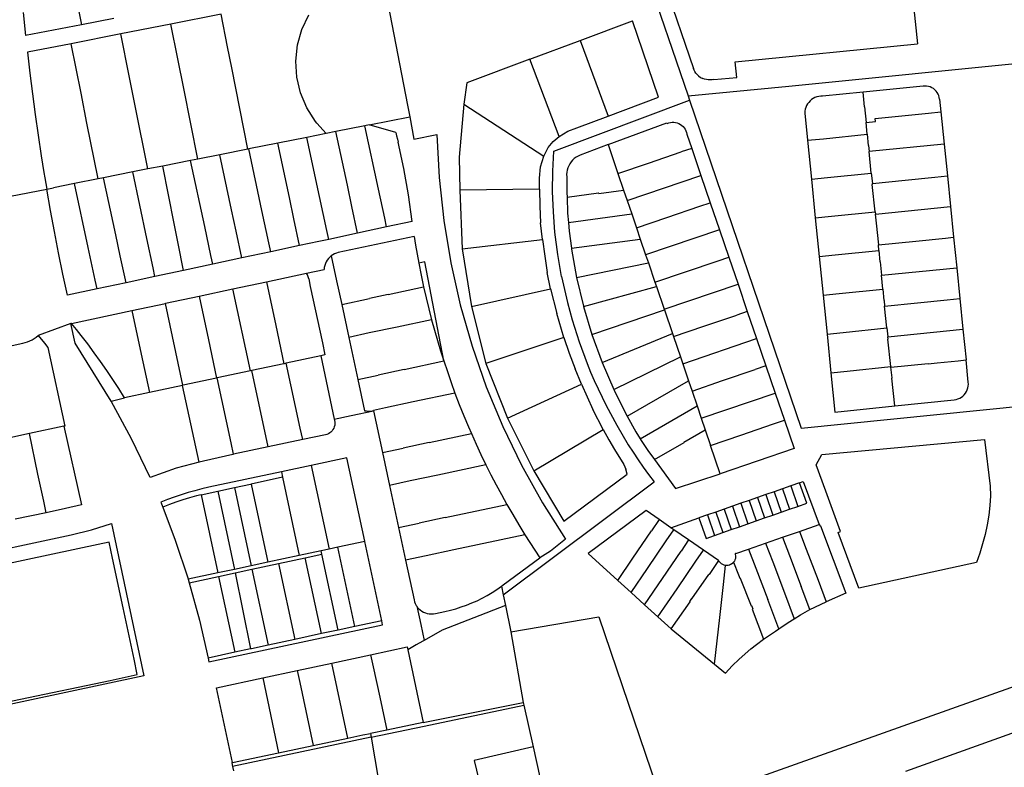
# Model space of a CAD drawing. Header units: inches. Extents: x 210911 to 224988, y 571697 to 586201.
# Tile 133 of 256: x 222745 to 223074, y 572198 to 572448. Entities that reach past the tile are written whole.
import ezdxf

# ---------------------------------------------------------------- set-up
doc = ezdxf.new("R2010")
doc.units = ezdxf.units.IN
doc.header["$MEASUREMENT"] = 0

msp = doc.modelspace()

# ---------------------------------------------------------------- linework, layer by layer
for points in [[(222975.902, 572494.035), (222953.4, 572464.818), (222967.929, 572422.131)], [(222977.958, 572473.977), (223028.648, 572492.866), (223043.003, 572454.564), (223044.577, 572439.477)], [(222757.596, 572484.056), (222765.164, 572445.88)], [(222861.666, 572483.568), (222874.14, 572419.02)], [(222960.023, 572459.607), (222969.705, 572431.213)], [(222745.731, 572449.995), (222746.473, 572442.24)], [(222776.008, 572447.993), (222765.164, 572445.88)], [(222811.843, 572449.381), (222795.063, 572446.086)], [(222820.833, 572404.331), (222815.425, 572431.431), (222814.013, 572438.507), (222811.843, 572449.381)], [(222838.846, 572444.333), (222841.146, 572449.223)], [(222931.837, 572440.593), (222949.312, 572447.137)], [(222941.183, 572415.364), (222958.012, 572421.629), (222949.312, 572447.137)], [(222765.164, 572445.88), (222746.473, 572442.24)], [(222795.063, 572446.086), (222778.35, 572442.805)], [(222804.128, 572401.014), (222799.395, 572424.547), (222797.389, 572434.522), (222795.063, 572446.086)], [(222837.392, 572439.128), (222838.846, 572444.333)], [(222778.35, 572442.805), (222761.743, 572439.544)], [(222787.396, 572397.691), (222783.164, 572418.796), (222781.16, 572428.791), (222778.35, 572442.805)], [(222915.072, 572434.346), (222931.837, 572440.593)], [(222931.837, 572440.593), (222941.183, 572415.364)], [(222761.743, 572439.544), (222747.128, 572436.675)], [(222770.755, 572394.386), (222767.041, 572412.997), (222765.05, 572422.974), (222761.743, 572439.544)], [(222836.825, 572433.754), (222837.392, 572439.128)], [(222976.555, 572427.546), (222984.167, 572428.277), (222983.653, 572433.481), (223044.577, 572439.477)], [(222747.128, 572436.675), (222747.935, 572429.751)], [(222915.072, 572434.346), (222893.989, 572426.519), (222892.93, 572419.316)], [(222924.811, 572408.582), (222915.072, 572434.346)], [(222837.159, 572428.361), (222836.825, 572433.754)], [(222967.929, 572422.131), (223001.57, 572425.392), (223085, 572433.729)], [(222970.849, 572429.322), (222970.497, 572429.752), (222970.187, 572430.213), (222969.922, 572430.702), (222969.705, 572431.213)], [(222747.935, 572429.751), (222748.803, 572422.835)], [(222838.387, 572423.098), (222837.159, 572428.361)], [(222970.849, 572429.322), (222971.436, 572428.765), (222972.102, 572428.304), (222972.824, 572427.94)], [(222976.555, 572427.546), (222975.927, 572427.457), (222975.293, 572427.43), (222974.66, 572427.466), (222974.034, 572427.563), (222973.419, 572427.722), (222972.824, 572427.94)], [(223046.447, 572425.323), (223026.43, 572423.351)], [(223051.985, 572421.013), (223051.888, 572421.608), (223051.717, 572422.187), (223051.476, 572422.74), (223051.168, 572423.258), (223050.798, 572423.735), (223050.371, 572424.162), (223049.895, 572424.532), (223049.377, 572424.841), (223048.824, 572425.082), (223048.246, 572425.253), (223047.651, 572425.351), (223047.048, 572425.375), (223046.447, 572425.323)], [(222748.803, 572422.835), (222749.731, 572415.927)], [(222840.474, 572418.113), (222838.387, 572423.098)], [(222925.647, 572361.794), (222924.366, 572369.168), (222923.444, 572376.596), (222922.912, 572383.354), (222922.661, 572390.127), (222922.694, 572396.906), (222923.015, 572403.677), (222968.419, 572420.691)], [(222967.929, 572422.131), (222968.419, 572420.691)], [(222968.419, 572420.691), (223005.703, 572311.145), (223096.351, 572320.218)], [(223012.901, 572422.009), (223012.241, 572422.001), (223011.586, 572421.917), (223010.945, 572421.758), (223010.327, 572421.527), (223009.739, 572421.227), (223009.189, 572420.862), (223008.684, 572420.436), (223008.232, 572419.955), (223007.837, 572419.426), (223007.506, 572418.855), (223007.243, 572418.25), (223007.05, 572417.618), (223006.931, 572416.969), (223006.887, 572416.31)], [(223026.43, 572423.351), (223012.901, 572422.009)], [(223026.899, 572418.426), (223026.928, 572418.429), (223026.43, 572423.351)], [(223051.985, 572421.013), (223052.402, 572416.792)], [(222843.361, 572413.545), (222840.474, 572418.113)], [(222874.14, 572419.02), (222874.89, 572415.066)], [(222892.93, 572419.316), (222891.376, 572401.623), (222891.594, 572390.623)], [(222892.93, 572419.316), (222919.662, 572402.009)], [(223026.899, 572418.426), (223027.434, 572413.234)], [(222749.731, 572415.927), (222750.72, 572409.027)], [(222861.398, 572412.387), (222874.89, 572415.066)], [(222874.89, 572415.066), (222876.297, 572407.645)], [(222927.783, 572410.277), (222930.76, 572411.471), (222941.183, 572415.364)], [(223006.887, 572416.31), (223007.824, 572407.279)], [(223027.434, 572413.234), (223030.588, 572413.545), (223030.493, 572414.533)], [(223030.493, 572414.533), (223038.299, 572415.34)], [(223038.299, 572415.34), (223048.246, 572416.353), (223052.402, 572416.792)], [(223052.402, 572416.792), (223053.501, 572405.989)], [(222843.893, 572412.951), (222843.361, 572413.545)], [(222846.967, 572409.521), (222843.893, 572412.951)], [(222859.927, 572412.095), (222850.25, 572410.173)], [(222861.398, 572412.387), (222859.927, 572412.095)], [(222867.154, 572378.316), (222866.529, 572381.236), (222864.457, 572390.921), (222859.927, 572412.095)], [(222870.251, 572409.849), (222861.398, 572412.387)], [(222941.222, 572405.818), (222960.842, 572413.152)], [(222960.842, 572413.152), (222960.931, 572412.934)], [(222960.931, 572412.934), (222961.474, 572413.131), (222962.037, 572413.26), (222962.611, 572413.321), (222963.188, 572413.312), (222963.76, 572413.233), (222964.319, 572413.085), (222964.855, 572412.871), (222965.361, 572412.593), (222965.83, 572412.257), (222966.255, 572411.866), (222966.63, 572411.426), (222966.948, 572410.944), (222967.206, 572410.428), (222967.4, 572409.884), (222967.526, 572409.32)], [(223027.757, 572409.27), (223027.434, 572413.234)], [(222750.72, 572409.027), (222751.77, 572402.136)], [(222840.468, 572408.23), (222830.847, 572406.32)], [(222846.967, 572409.521), (222840.468, 572408.23)], [(222847.815, 572374.181), (222847.182, 572377.115), (222844.732, 572388.47), (222840.468, 572408.23)], [(222850.25, 572410.173), (222846.967, 572409.521)], [(222857.468, 572376.245), (222855.563, 572385.201), (222854.061, 572392.261), (222850.25, 572410.173)], [(222870.251, 572409.849), (222870.508, 572408.769)], [(222870.508, 572408.769), (222870.765, 572407.689)], [(222870.765, 572407.689), (222871.022, 572406.609)], [(222876.297, 572407.645), (222884.008, 572409.158), (222884.732, 572394.801), (222886.274, 572380.509), (222888.629, 572366.329), (222891.789, 572352.305), (222895.745, 572338.486), (222900.483, 572324.914), (222905.989, 572311.635), (222912.243, 572298.692), (222919.225, 572286.127), (222926.914, 572273.981), (222921.981, 572269.991), (222918.402, 572267.781)], [(222921.205, 572404.818), (222922.836, 572406.846), (222924.811, 572408.582)], [(222924.811, 572408.582), (222927.783, 572410.277)], [(222967.526, 572409.32), (222969.143, 572404.574)], [(223007.824, 572407.279), (223013.214, 572407.806), (223027.757, 572409.27)], [(223028.181, 572405.493), (223028.229, 572405.499), (223027.843, 572409.28), (223027.757, 572409.27)], [(222820.833, 572404.331), (222811.41, 572402.46)], [(222821.083, 572404.381), (222820.833, 572404.331)], [(222830.847, 572406.32), (222821.083, 572404.381)], [(222828.465, 572370.043), (222827.835, 572372.976), (222825.497, 572383.85), (222821.083, 572404.381)], [(222838.111, 572372.106), (222836.208, 572381.069), (222834.71, 572388.125), (222830.847, 572406.32)], [(222872.887, 572397.843), (222871.022, 572406.609)], [(222919.662, 572402.009), (222921.205, 572404.818)], [(222941.222, 572405.818), (222931.825, 572402.32)], [(222941.222, 572405.818), (222944.486, 572396.221)], [(222969.143, 572404.574), (222965.635, 572403.388)], [(222969.143, 572404.574), (222972.227, 572395.527)], [(223007.824, 572407.279), (223009.128, 572394.323)], [(223028.181, 572405.493), (223028.386, 572403.51)], [(223053.501, 572405.989), (223028.386, 572403.51)], [(223053.501, 572405.989), (223054.576, 572395.356)], [(222751.77, 572402.136), (222752.665, 572396.554)], [(222804.128, 572401.014), (222801.668, 572400.525)], [(222811.41, 572402.46), (222804.128, 572401.014)], [(222818.768, 572367.97), (222816.854, 572376.941), (222815.35, 572383.991), (222811.41, 572402.46)], [(222918.309, 572394.569), (222918.599, 572398.359), (222919.662, 572402.009)], [(222931.825, 572402.32), (222931.14, 572401.998), (222930.492, 572401.607), (222929.889, 572401.149), (222929.337, 572400.63), (222928.843, 572400.056), (222928.412, 572399.434), (222928.05, 572398.769), (222927.758, 572398.071), (222927.542, 572397.345), (222927.404, 572396.601), (222927.345, 572395.846), (222927.365, 572395.089)], [(222944.486, 572396.221), (222954.667, 572399.679), (222965.635, 572403.388)], [(223029.07, 572396.328), (223028.386, 572403.51)], [(222787.396, 572397.691), (222782.319, 572396.683)], [(222792.397, 572398.684), (222787.396, 572397.691)], [(222801.668, 572400.525), (222792.397, 572398.684)], [(222799.28, 572363.804), (222797.505, 572372.799), (222796.19, 572379.463), (222792.397, 572398.684)], [(222809.112, 572365.906), (222808.483, 572368.831), (222806.399, 572378.523), (222801.668, 572400.525)], [(222874.448, 572389.018), (222872.887, 572397.843)], [(222752.665, 572396.554), (222752.97, 572394.732)], [(222752.97, 572394.732), (222753.601, 572390.979)], [(222770.755, 572394.386), (222762.871, 572392.82)], [(222772.598, 572394.752), (222770.755, 572394.386)], [(222782.319, 572396.683), (222772.598, 572394.752)], [(222780.081, 572359.7), (222778.165, 572368.674), (222776.661, 572375.719), (222772.598, 572394.752)], [(222789.756, 572361.768), (222789.132, 572364.696), (222787.063, 572374.41), (222782.319, 572396.683)], [(222918.218, 572390.899), (222918.309, 572394.569)], [(222927.365, 572395.089), (222927.429, 572389.708)], [(222944.486, 572396.221), (222946.377, 572390.644)], [(222947.562, 572387.15), (222972.227, 572395.527)], [(222972.227, 572395.527), (222975.33, 572386.427)], [(223009.128, 572394.323), (223014.526, 572394.862), (223029.07, 572396.328)], [(223009.128, 572394.323), (223010.443, 572381.371)], [(223029.146, 572396.335), (223029.07, 572396.328)], [(223029.146, 572396.335), (223029.501, 572392.814)], [(223040.469, 572393.937), (223050.416, 572394.937), (223054.576, 572395.356)], [(223054.576, 572395.356), (223055.613, 572385.107)], [(222753.601, 572390.979), (222755.895, 572391.435)], [(222762.871, 572392.82), (222755.895, 572391.435)], [(222770.391, 572357.628), (222769.766, 572360.555), (222767.443, 572371.426), (222762.871, 572392.82)], [(223030.392, 572383.395), (223029.477, 572392.547), (223029.527, 572392.552), (223029.501, 572392.814)], [(223029.501, 572392.814), (223040.469, 572393.937)], [(222741.451, 572388.649), (222753.601, 572390.979)], [(222754.855, 572383.862), (222753.601, 572390.979)], [(222875.701, 572380.143), (222874.448, 572389.018)], [(222918.218, 572390.899), (222891.594, 572390.623)], [(222891.594, 572390.623), (222892.4, 572371.058)], [(222918.218, 572390.899), (222918.333, 572385.303), (222918.653, 572379.711)], [(222927.429, 572389.708), (222927.476, 572388.231)], [(222927.476, 572388.231), (222938.028, 572389.679)], [(222927.476, 572388.231), (222927.641, 572382.98), (222927.932, 572379.794)], [(222938.051, 572389.511), (222938.028, 572389.679)], [(222938.051, 572389.511), (222946.377, 572390.644)], [(222946.377, 572390.644), (222947.562, 572387.15)], [(222947.562, 572387.15), (222949.09, 572382.661)], [(222960.851, 572381.512), (222971.81, 572385.232), (222975.33, 572386.427)], [(222975.33, 572386.427), (222978.43, 572377.332)], [(223030.545, 572382.576), (223055.613, 572385.107)], [(223055.613, 572385.107), (223056.654, 572374.896)], [(222756.173, 572376.757), (222754.855, 572383.862)], [(222927.932, 572379.794), (222949.09, 572382.661)], [(222949.09, 572382.661), (222950.656, 572378.062)], [(222950.656, 572378.062), (222960.851, 572381.512)], [(223010.443, 572381.371), (223015.834, 572381.918), (223030.392, 572383.395)], [(223010.443, 572381.371), (223011.752, 572368.435)], [(223030.462, 572383.402), (223030.392, 572383.395)], [(223030.462, 572383.402), (223030.545, 572382.576)], [(223030.796, 572379.629), (223030.846, 572379.634), (223030.545, 572382.576)], [(222867.154, 572378.316), (222857.468, 572376.245)], [(222875.701, 572380.143), (222867.154, 572378.316)], [(222919.242, 572374.145), (222918.653, 572379.711)], [(222927.932, 572379.794), (222928.194, 572376.934), (222928.917, 572371.18)], [(222950.656, 572378.062), (222951.958, 572374.229)], [(223030.796, 572379.629), (223031.531, 572372.373)], [(222757.557, 572369.664), (222756.173, 572376.757)], [(222857.468, 572376.245), (222847.815, 572374.181)], [(222876.41, 572375.179), (222851.024, 572369.752)], [(222876.41, 572375.179), (222876.882, 572372.188), (222877.39, 572369.203), (222877.933, 572366.224)], [(222978.43, 572377.332), (222953.744, 572368.974)], [(222978.43, 572377.332), (222981.526, 572368.249)], [(223044.016, 572373.621), (223053.962, 572374.624), (223056.654, 572374.896)], [(223056.654, 572374.896), (223057.697, 572364.676)], [(222838.111, 572372.106), (222828.465, 572370.043)], [(222844.49, 572373.47), (222838.111, 572372.106)], [(222847.815, 572374.181), (222844.49, 572373.47)], [(222892.4, 572371.058), (222919.242, 572374.145)], [(222919.242, 572374.145), (222920.004, 572368.611), (222920.872, 572363.068)], [(222928.917, 572371.18), (222951.958, 572374.229)], [(222951.958, 572374.229), (222953.744, 572368.974)], [(223031.531, 572372.373), (223044.016, 572373.621)], [(223031.723, 572370.45), (223031.531, 572372.373)], [(222759.005, 572362.583), (222757.557, 572369.664)], [(222818.768, 572367.97), (222809.112, 572365.906)], [(222828.465, 572370.043), (222818.768, 572367.97)], [(222848.693, 572368.695), (222848.182, 572368.268), (222847.722, 572367.788), (222847.318, 572367.259), (222846.974, 572366.689), (222846.696, 572366.084), (222846.487, 572365.452), (222846.348, 572364.801), (222846.283, 572364.139)], [(222851.024, 572369.752), (222850.402, 572369.583), (222849.801, 572369.349), (222849.23, 572369.052), (222848.693, 572368.695)], [(222848.693, 572368.695), (222850.476, 572360.353)], [(222892.4, 572371.058), (222895.527, 572351.701)], [(222928.917, 572371.18), (222928.949, 572370.925), (222930.598, 572361.389)], [(222953.744, 572368.974), (222954.663, 572366.278)], [(222967.03, 572363.339), (222977.999, 572367.055), (222981.526, 572368.249)], [(222981.526, 572368.249), (222984.622, 572359.166)], [(223011.752, 572368.435), (223017.128, 572368.984), (223031.723, 572370.45)], [(223011.752, 572368.435), (223013.062, 572355.511)], [(223032.117, 572366.667), (223032.168, 572366.676), (223031.784, 572370.455), (223031.723, 572370.45)], [(222809.112, 572365.906), (222799.28, 572363.804)], [(222886.274, 572333.563), (222879.997, 572366.666), (222877.933, 572366.224)], [(222877.933, 572366.224), (222878.713, 572362.239), (222879.554, 572358.267)], [(222930.598, 572361.389), (222954.663, 572366.278)], [(222954.663, 572366.278), (222956.84, 572359.888)], [(223032.117, 572366.667), (223032.555, 572362.165)], [(223032.555, 572362.165), (223057.697, 572364.676)], [(223057.697, 572364.676), (223058.735, 572354.436)], [(222760.517, 572355.517), (222759.005, 572362.583)], [(222789.756, 572361.768), (222780.081, 572359.7)], [(222799.28, 572363.804), (222789.756, 572361.768)], [(222827.027, 572360.022), (222840.382, 572362.877)], [(222840.382, 572362.877), (222846.283, 572364.139)], [(222841.136, 572360.993), (222840.953, 572361.647), (222840.7, 572362.277), (222840.382, 572362.877)], [(222921.98, 572357.597), (222920.872, 572363.068)], [(222925.647, 572361.794), (222926.256, 572358.863), (222926.917, 572355.942), (222927.63, 572353.034), (222928.393, 572350.139), (222929.207, 572347.258)], [(222930.598, 572361.389), (222932.93, 572351.861), (222932.952, 572351.786)], [(222956.84, 572359.888), (222967.03, 572363.339)], [(223033.02, 572357.526), (223032.555, 572362.165)], [(222780.081, 572359.7), (222770.391, 572357.628)], [(222815.745, 572357.609), (222815.781, 572357.617), (222827.027, 572360.022)], [(222827.027, 572360.022), (222830.149, 572345.398)], [(222841.136, 572360.993), (222841.675, 572358.472)], [(222841.675, 572358.472), (222845.716, 572339.577)], [(222850.476, 572360.353), (222852.18, 572352.384)], [(222867.698, 572355.712), (222879.554, 572358.267)], [(222879.554, 572358.267), (222880.388, 572354.605), (222881.275, 572350.955), (222882.214, 572347.319)], [(222932.952, 572351.786), (222957.36, 572358.37)], [(222956.84, 572359.888), (222957.36, 572358.37)], [(222957.36, 572358.37), (222959.945, 572350.825)], [(222959.945, 572350.825), (222984.622, 572359.166)], [(222984.622, 572359.166), (222987.723, 572350.087)], [(222770.391, 572357.628), (222760.517, 572355.517)], [(222793.241, 572352.798), (222793.29, 572352.808), (222804.509, 572355.207)], [(222804.509, 572355.207), (222804.536, 572355.213), (222815.745, 572357.609)], [(222804.509, 572355.207), (222807.649, 572340.592)], [(222821.66, 572330.241), (222815.745, 572357.609)], [(222867.698, 572355.712), (222861.457, 572354.369)], [(222895.527, 572351.701), (222921.98, 572357.597)], [(222921.98, 572357.597), (222924.105, 572349.352)], [(223013.062, 572355.511), (223018.436, 572356.048), (223033.02, 572357.526)], [(223013.062, 572355.511), (223014.368, 572342.553)], [(223033.413, 572353.724), (223033.464, 572353.731), (223033.083, 572357.53), (223033.02, 572357.526)], [(222782.044, 572350.404), (222793.241, 572352.798)], [(222799.112, 572325.42), (222793.241, 572352.798)], [(222852.18, 572352.384), (222861.457, 572354.369)], [(222852.18, 572352.384), (222854.522, 572341.432)], [(222895.527, 572351.701), (222900.278, 572332.667)], [(222932.952, 572351.786), (222935.731, 572342.348)], [(223033.413, 572353.724), (223033.589, 572351.897)], [(223033.589, 572351.897), (223044.599, 572353.01)], [(223034.335, 572344.591), (223033.589, 572351.897)], [(223044.599, 572353.01), (223054.539, 572354.013), (223058.735, 572354.436)], [(223058.735, 572354.436), (223059.771, 572344.224)], [(222761.899, 572346.097), (222782.044, 572350.404)], [(222782.044, 572350.404), (222785.166, 572335.787)], [(222926.345, 572341.402), (222924.105, 572349.352)], [(222935.731, 572342.348), (222959.995, 572350.678)], [(222959.945, 572350.825), (222959.995, 572350.678)], [(222959.995, 572350.678), (222962.697, 572342.748)], [(222963.06, 572341.682), (222973.209, 572345.134), (222984.169, 572348.874)], [(222987.723, 572350.087), (222984.169, 572348.874)], [(222987.723, 572350.087), (222990.824, 572341.009)], [(222761.673, 572346.016), (222750.676, 572342.053)], [(222761.899, 572346.097), (222761.673, 572346.016)], [(222775.145, 572320.146), (222763.062, 572339.514), (222761.673, 572346.016)], [(222765.1, 572342.101), (222763.511, 572344.107), (222761.899, 572346.097)], [(222830.149, 572345.398), (222832.846, 572332.617)], [(222882.214, 572347.319), (222870.649, 572344.875)], [(222882.214, 572347.319), (222883.158, 572343.859), (222884.149, 572340.413), (222885.188, 572336.981), (222886.274, 572333.563)], [(222929.207, 572347.258), (222931.534, 572339.923), (222934.198, 572332.703)], [(222745.617, 572339.472), (222746.411, 572339.676), (222747.189, 572339.938), (222747.945, 572340.256), (222748.675, 572340.628), (222749.377, 572341.054), (222750.045, 572341.529), (222750.676, 572342.053)], [(222750.676, 572342.053), (222752.818, 572339.475)], [(222779.56, 572321.24), (222777.642, 572324.32), (222775.675, 572327.368), (222773.657, 572330.383), (222771.59, 572333.365), (222769.475, 572336.312), (222767.311, 572339.225), (222765.1, 572342.101)], [(222861.377, 572342.891), (222854.522, 572341.432)], [(222870.649, 572344.875), (222861.377, 572342.891)], [(222935.731, 572342.348), (222939.224, 572333.079)], [(222939.224, 572333.079), (222962.697, 572342.748)], [(222962.697, 572342.748), (222963.06, 572341.682)], [(222963.06, 572341.682), (222965.37, 572334.899)], [(223014.368, 572342.553), (223019.753, 572343.097), (223034.335, 572344.591)], [(223014.368, 572342.553), (223015.673, 572329.6)], [(223034.388, 572344.595), (223034.335, 572344.591)], [(223034.388, 572344.595), (223034.69, 572341.612)], [(223034.69, 572341.612), (223059.771, 572344.224)], [(223059.771, 572344.224), (223060.821, 572333.888)], [(222734.962, 572337.194), (222745.617, 572339.472)], [(222752.818, 572339.475), (222753.975, 572338.095)], [(222807.649, 572340.592), (222810.379, 572327.829)], [(222845.716, 572339.577), (222846.574, 572335.568)], [(222854.522, 572341.432), (222857.534, 572327.35), (222857.536, 572327.339)], [(222926.345, 572341.402), (222900.278, 572332.667)], [(222926.345, 572341.402), (222928.163, 572336.139), (222930.174, 572330.91)], [(222966.161, 572332.576), (222990.824, 572341.009)], [(222990.824, 572341.009), (222993.926, 572331.922)], [(223035.65, 572331.649), (223034.724, 572340.798), (223034.774, 572340.803), (223034.69, 572341.612)], [(222753.975, 572338.095), (222759.6, 572311.783), (222759.336, 572311.727)], [(222785.166, 572335.787), (222787.912, 572323.026)], [(222845.165, 572335.267), (222833.57, 572332.788)], [(222846.574, 572335.568), (222845.165, 572335.267)], [(222845.165, 572335.267), (222849.688, 572314.152)], [(222832.846, 572332.617), (222822.168, 572330.349)], [(222833.57, 572332.788), (222832.883, 572332.641), (222832.846, 572332.617)], [(222839.128, 572307.251), (222838.281, 572311.114), (222833.57, 572332.788)], [(222873.076, 572330.676), (222886.274, 572333.563)], [(222886.274, 572333.563), (222887.472, 572329.97), (222888.718, 572326.393), (222890.013, 572322.834)], [(222900.278, 572332.667), (222907.628, 572314.451)], [(222934.198, 572332.703), (222935.357, 572329.851), (222936.572, 572327.022), (222937.84, 572324.218), (222939.163, 572321.438), (222940.539, 572318.684)], [(222939.224, 572333.079), (222939.232, 572333.057), (222943.144, 572323.988)], [(222943.144, 572323.988), (222965.37, 572334.899)], [(222965.37, 572334.899), (222966.161, 572332.576)], [(222966.161, 572332.576), (222968.11, 572326.857)], [(222993.926, 572331.922), (222990.334, 572330.699)], [(222993.926, 572331.922), (222997.026, 572322.838)], [(223035.736, 572331.452), (223048.172, 572332.684), (223048.186, 572332.596)], [(223048.186, 572332.596), (223051.168, 572332.893)], [(223051.168, 572332.893), (223058.137, 572333.613), (223060.821, 572333.888)], [(223061.578, 572326.439), (223060.821, 572333.888)], [(222821.66, 572330.241), (222810.52, 572327.859)], [(222822.168, 572330.349), (222821.66, 572330.241)], [(222827.596, 572304.808), (222822.168, 572330.349)], [(222857.536, 572327.339), (222864.399, 572328.81)], [(222873.076, 572330.676), (222864.399, 572328.81)], [(222932.356, 572325.753), (222930.174, 572330.91)], [(222969.261, 572323.481), (222979.377, 572326.969), (222990.334, 572330.699)], [(223015.673, 572329.6), (223021.059, 572330.161), (223035.65, 572331.649)], [(223015.673, 572329.6), (223016.98, 572316.457)], [(223035.715, 572331.655), (223035.65, 572331.649)], [(223035.715, 572331.655), (223035.736, 572331.452)], [(223036.1, 572327.859), (223035.736, 572331.452)], [(222799.016, 572325.399), (222787.912, 572323.026)], [(222799.112, 572325.42), (222799.016, 572325.399)], [(222804.496, 572299.733), (222799.016, 572325.399)], [(222810.379, 572327.829), (222799.145, 572325.427), (222799.112, 572325.42)], [(222810.52, 572327.859), (222810.379, 572327.829)], [(222816.016, 572302.356), (222815.17, 572306.186), (222810.52, 572327.859)], [(222857.536, 572327.339), (222859.762, 572316.932), (222860.398, 572316.831), (222861.041, 572316.796), (222861.684, 572316.826)], [(222907.628, 572314.451), (222932.356, 572325.753)], [(222932.356, 572325.753), (222936.139, 572317.295)], [(222947.548, 572315.151), (222968.11, 572326.857)], [(222968.11, 572326.857), (222969.261, 572323.481)], [(223036.05, 572327.85), (223036.1, 572327.859)], [(223036.987, 572318.522), (223036.05, 572327.85)], [(223056.848, 572320.594), (223057.483, 572320.696), (223058.101, 572320.874), (223058.693, 572321.127), (223059.25, 572321.449), (223059.763, 572321.836), (223060.225, 572322.284), (223060.63, 572322.784), (223060.971, 572323.329), (223061.243, 572323.912), (223061.442, 572324.524), (223061.565, 572325.155), (223061.611, 572325.797), (223061.578, 572326.439)], [(222787.912, 572323.026), (222787.9, 572323.023), (222779.56, 572321.24)], [(222890.013, 572322.834), (222876.012, 572319.854)], [(222890.013, 572322.834), (222891.474, 572319.03), (222892.991, 572315.247), (222894.564, 572311.488)], [(222943.144, 572323.988), (222943.207, 572323.842), (222947.499, 572315.239), (222947.548, 572315.151)], [(222969.261, 572323.481), (222970.953, 572318.512)], [(222972.351, 572314.406), (222997.026, 572322.838)], [(222997.026, 572322.838), (223000.131, 572313.732)], [(222775.145, 572320.146), (222779.56, 572321.24)], [(222804.496, 572299.733), (222796.899, 572297.732), (222788.126, 572294.608), (222781.935, 572307.566), (222775.145, 572320.146)], [(222876.012, 572319.854), (222866.749, 572317.864)], [(222940.539, 572318.684), (222944.103, 572312.052), (222947.93, 572305.568)], [(223036.987, 572318.522), (223056.848, 572320.594)], [(222849.688, 572314.152), (222855.333, 572315.353), (222862.831, 572316.926)], [(222861.684, 572316.826), (222862.321, 572316.922), (222862.81, 572317.025)], [(222866.749, 572317.864), (222862.81, 572317.025)], [(222862.81, 572317.025), (222862.831, 572316.926)], [(222862.831, 572316.926), (222865.821, 572302.944)], [(222939.57, 572310.602), (222936.139, 572317.295)], [(222951.871, 572307.568), (222970.953, 572318.512)], [(222970.953, 572318.512), (222972.351, 572314.406)], [(223016.98, 572316.457), (223036.987, 572318.522)], [(222849.801, 572313.624), (222849.877, 572313.105), (222849.885, 572312.581), (222849.824, 572312.061), (222849.696, 572311.552), (222849.503, 572311.065), (222849.249, 572310.607), (222848.936, 572310.186), (222848.572, 572309.81), (222848.161, 572309.484), (222847.712, 572309.214), (222847.231, 572309.005), (222846.727, 572308.861)], [(222849.688, 572314.152), (222849.801, 572313.624)], [(222907.628, 572314.451), (222916.337, 572296.818)], [(222947.548, 572315.151), (222950.491, 572309.862), (222951.871, 572307.568)], [(222972.351, 572314.406), (222973.666, 572310.542)], [(222985.563, 572308.788), (222996.521, 572312.507), (223000.131, 572313.732)], [(223000.131, 572313.732), (223003.351, 572304.289)], [(222747.782, 572309.256), (222741.235, 572307.856)], [(222759.336, 572311.727), (222747.782, 572309.256)], [(222753.419, 572282.843), (222752.576, 572286.682), (222750.642, 572295.723), (222747.782, 572309.256)], [(222759.336, 572311.727), (222765.235, 572285.522), (222759.879, 572284.221), (222753.419, 572282.843)], [(222846.727, 572308.861), (222839.128, 572307.251)], [(222881.387, 572306.277), (222895.519, 572309.28)], [(222894.564, 572311.488), (222895.519, 572309.28)], [(222895.519, 572309.28), (222897.08, 572305.789), (222898.693, 572302.321), (222900.356, 572298.878)], [(222916.337, 572296.818), (222939.57, 572310.602)], [(222939.57, 572310.602), (222941.413, 572307.218), (222943.285, 572303.921), (222946.406, 572298.921), (222947.164, 572297.404)], [(222966.534, 572306.408), (222973.666, 572310.542)], [(222973.666, 572310.542), (222975.442, 572305.326)], [(222975.442, 572305.326), (222985.563, 572308.788)], [(222839.128, 572307.251), (222827.596, 572304.808)], [(222881.387, 572306.277), (222872.7, 572304.424)], [(222947.93, 572305.568), (222949.541, 572303.022), (222951.208, 572300.513), (222952.93, 572298.041), (222954.706, 572295.608), (222956.536, 572293.215)], [(222951.871, 572307.568), (222952.253, 572306.932), (222954.422, 572303.641), (222956.65, 572300.617)], [(222956.65, 572300.617), (222966.619, 572306.261)], [(222966.534, 572306.408), (222966.619, 572306.261)], [(223064.356, 572266.181), (223024.984, 572257.592), (223018.086, 572276.252), (223018.912, 572276.558), (223013.953, 572290.071), (223010.726, 572298.882), (223012.581, 572302.315), (223066.953, 572307.331), (223068.921, 572291.758), (223068.948, 572288.5), (223068.817, 572285.235), (223068.45, 572282.003), (223067.874, 572278.783), (223067.162, 572275.601), (223066.328, 572272.452), (223065.41, 572269.326), (223064.356, 572266.181)], [(222816.016, 572302.356), (222815.801, 572302.31), (222805.931, 572300.111), (222804.496, 572299.733)], [(222827.596, 572304.808), (222816.016, 572302.356)], [(222865.821, 572302.944), (222872.7, 572304.424)], [(222865.821, 572302.944), (222868.164, 572291.991)], [(222978.671, 572295.862), (222975.442, 572305.326)], [(223003.351, 572304.289), (222978.671, 572295.862)], [(222859.927, 572273.223), (222859.914, 572273.284), (222853.868, 572301.16), (222841.972, 572298.627)], [(222900.356, 572298.878), (222884.304, 572295.414)], [(222900.356, 572298.878), (222902.034, 572295.529), (222903.759, 572292.205), (222905.532, 572288.906), (222907.351, 572285.632)], [(222956.65, 572300.617), (222963.769, 572290.955)], [(222831.993, 572296.502), (222807.808, 572291.351)], [(222841.972, 572298.627), (222831.993, 572296.502)], [(222831.993, 572296.502), (222832.378, 572294.703)], [(222841.972, 572298.627), (222847.949, 572270.677)], [(222916.337, 572296.818), (222926.44, 572280.04), (222947.543, 572295.76), (222947.164, 572297.404)], [(222963.769, 572290.955), (222978.671, 572295.862)], [(222816.324, 572291.253), (222821.679, 572292.385), (222821.877, 572292.427)], [(222832.378, 572294.703), (222821.877, 572292.427)], [(222821.877, 572292.427), (222827.48, 572266.304)], [(222832.378, 572294.703), (222837.974, 572268.557)], [(222875.037, 572293.472), (222868.164, 572291.991)], [(222884.304, 572295.414), (222875.037, 572293.472)], [(222906.146, 572255.377), (222956.536, 572293.215)], [(223005.211, 572292.822), (223002.284, 572291.804)], [(223004.642, 572284.958), (223007.582, 572285.98), (223005.211, 572292.822)], [(223005.211, 572292.822), (223006.424, 572293.229), (223011.725, 572278.913)], [(222807.808, 572291.351), (222805.459, 572290.807), (222803.123, 572290.207), (222800.803, 572289.549), (222798.499, 572288.835), (222796.214, 572288.065), (222793.948, 572287.24), (222791.703, 572286.36)], [(222805.176, 572288.815), (222810.788, 572290.059)], [(222810.788, 572290.059), (222816.324, 572291.253)], [(222810.788, 572290.059), (222816.358, 572263.928)], [(222816.324, 572291.253), (222821.903, 572265.11)], [(222868.164, 572291.991), (222871.175, 572277.91)], [(222996.713, 572289.866), (222993.918, 572288.894)], [(222999.498, 572290.835), (222996.713, 572289.866)], [(222996.713, 572289.866), (222999.071, 572283.022)], [(223002.284, 572291.804), (222999.498, 572290.835)], [(222999.498, 572290.835), (223001.857, 572283.99)], [(223002.284, 572291.804), (223004.642, 572284.958)], [(222791.703, 572286.36), (222792.343, 572284.677)], [(222805.176, 572288.815), (222803.616, 572288.475), (222801.295, 572287.817), (222799.074, 572287.129), (222796.787, 572286.358), (222794.58, 572285.554), (222792.343, 572284.677)], [(222805.176, 572288.815), (222810.767, 572262.739)], [(222985.562, 572285.987), (222982.776, 572285.018)], [(222988.347, 572286.956), (222985.562, 572285.987)], [(222985.562, 572285.987), (222987.919, 572279.145)], [(222991.132, 572287.925), (222988.347, 572286.956)], [(222988.347, 572286.956), (222990.705, 572280.113)], [(222993.918, 572288.894), (222991.132, 572287.925)], [(222991.132, 572287.925), (222993.49, 572281.081)], [(222993.918, 572288.894), (222996.276, 572282.05)], [(222753.419, 572282.843), (222743.059, 572280.663)], [(222792.343, 572284.677), (222796.546, 572273.62), (222800.843, 572260.708), (222800.866, 572260.625)], [(222886.731, 572281.246), (222907.351, 572285.632)], [(222907.351, 572285.632), (222909.317, 572282.21), (222911.335, 572278.819), (222913.404, 572275.459)], [(222958.209, 572280.535), (222953.874, 572283.533), (222934.517, 572269.183), (222944.396, 572260.242)], [(222977.186, 572283.074), (222974.41, 572282.109)], [(222979.981, 572284.046), (222977.186, 572283.074)], [(222977.186, 572283.074), (222979.544, 572276.234)], [(222982.776, 572285.018), (222979.981, 572284.046)], [(222979.981, 572284.046), (222982.339, 572277.205)], [(222982.776, 572285.018), (222985.134, 572278.177)], [(222996.276, 572282.05), (222999.071, 572283.022)], [(222999.071, 572283.022), (223001.857, 572283.99)], [(223001.857, 572283.99), (223004.642, 572284.958)], [(222723.231, 572267.169), (222761.735, 572275.48), (222768.513, 572277.133), (222775.189, 572279.226), (222786.035, 572228.372), (222733.801, 572217.264), (222733.611, 572218.158)], [(222871.175, 572277.91), (222878.058, 572279.386)], [(222886.731, 572281.246), (222878.058, 572279.386)], [(222958.209, 572280.535), (222955.695, 572276.823)], [(222962.122, 572277.842), (222958.209, 572280.535)], [(222962.122, 572277.842), (222971.552, 572281.115)], [(222974.41, 572282.109), (222971.552, 572281.115)], [(222971.552, 572281.115), (222973.925, 572274.281), (222976.767, 572275.269)], [(222974.41, 572282.109), (222976.767, 572275.269)], [(222985.134, 572278.177), (222987.919, 572279.145)], [(222987.919, 572279.145), (222990.705, 572280.113)], [(222990.705, 572280.113), (222993.49, 572281.081)], [(222993.49, 572281.081), (222996.276, 572282.05)], [(222871.175, 572277.91), (222873.518, 572266.957)], [(222944.396, 572260.242), (222949.436, 572267.617), (222955.695, 572276.823)], [(222954.388, 572264.231), (222960.655, 572273.431), (222963.158, 572277.134)], [(222963.158, 572277.134), (222962.122, 572277.842)], [(222968.108, 572273.73), (222963.158, 572277.134)], [(222976.767, 572275.269), (222979.544, 572276.234)], [(222979.544, 572276.234), (222982.339, 572277.205)], [(222982.339, 572277.205), (222985.134, 572278.177)], [(222999.473, 572274.645), (223005.142, 572276.624)], [(223005.142, 572276.624), (223011.725, 572278.913)], [(223005.142, 572276.624), (223007.41, 572270.714)], [(223011.725, 572278.913), (223011.892, 572278.963), (223012.111, 572278.389), (223012.194, 572278.414), (223020.652, 572255.993), (223014.076, 572253.043)], [(222733.611, 572218.158), (222744.851, 572220.516), (222774.75, 572226.838), (222783.854, 572228.756), (222782.77, 572233.907), (222779.134, 572251.018), (222775.598, 572267.668), (222774.464, 572273.046), (222770.83, 572272.28), (222747.276, 572267.213), (222724.264, 572262.29)], [(222859.927, 572273.223), (222850.887, 572271.301)], [(222865.539, 572246.746), (222859.927, 572273.223)], [(222913.404, 572275.459), (222889.664, 572270.445)], [(222913.404, 572275.459), (222915.04, 572272.88), (222916.706, 572270.321), (222918.402, 572267.781)], [(222968.108, 572273.73), (222965.614, 572270.039)], [(222973.042, 572270.335), (222968.108, 572273.73)], [(222988.144, 572270.712), (222993.812, 572272.677)], [(222993.812, 572272.677), (222999.473, 572274.645)], [(222993.812, 572272.677), (222996.197, 572266.424)], [(222999.473, 572274.645), (223001.799, 572268.567), (223005.75, 572258.17)], [(222845.303, 572270.115), (222837.974, 572268.557)], [(222847.949, 572270.677), (222845.303, 572270.115)], [(222845.539, 572268.971), (222845.303, 572270.115)], [(222850.887, 572271.301), (222847.949, 572270.677)], [(222856.56, 572244.83), (222850.887, 572271.301)], [(222889.664, 572270.445), (222880.403, 572268.461)], [(222953.391, 572252.09), (222959.34, 572260.848), (222965.614, 572270.039)], [(222964.293, 572257.465), (222970.568, 572266.658), (222973.042, 572270.335)], [(222978.121, 572266.84), (222973.042, 572270.335)], [(222983.898, 572269.236), (222983.791, 572269.188), (222983.712, 572269.101), (222983.674, 572268.99), (222983.684, 572268.873)], [(222983.898, 572269.236), (222988.144, 572270.712)], [(222988.144, 572270.712), (222990.584, 572264.281), (222994.534, 572253.887)], [(223007.41, 572270.714), (223011.354, 572260.309), (223014.076, 572253.043)], [(222827.48, 572266.304), (222821.903, 572265.11)], [(222837.974, 572268.557), (222827.48, 572266.304)], [(222831.081, 572265.883), (222839.935, 572267.788)], [(222839.935, 572267.788), (222845.539, 572268.971)], [(222845.411, 572242.441), (222839.935, 572267.788)], [(222850.981, 572243.619), (222845.539, 572268.971)], [(222880.403, 572268.461), (222873.518, 572266.957)], [(222873.518, 572266.957), (222876.337, 572253.775)], [(222906.158, 572258.706), (222918.402, 572267.781)], [(222978.121, 572266.84), (222975.668, 572263.17), (222974.992, 572262.179), (222974.883, 572262.253)], [(222980.444, 572265.228), (222979.964, 572265.327), (222979.507, 572265.501), (222979.083, 572265.747), (222978.705, 572266.058), (222978.381, 572266.425), (222978.121, 572266.84)], [(222983.13, 572266.268), (222982.829, 572265.963), (222982.488, 572265.704), (222982.115, 572265.495), (222981.715, 572265.34), (222981.298, 572265.243), (222980.872, 572265.205), (222980.444, 572265.228)], [(222983.684, 572268.873), (222983.765, 572268.42), (222983.775, 572267.961), (222983.715, 572267.505), (222983.585, 572267.064), (222983.388, 572266.648), (222983.13, 572266.268)], [(222983.13, 572266.268), (222984.793, 572262.07), (222985.22, 572260.95), (222985.364, 572261.004)], [(222996.197, 572266.424), (223000.129, 572256.022), (223003.354, 572247.404)], [(222810.767, 572262.739), (222800.866, 572260.625)], [(222816.358, 572263.928), (222810.767, 572262.739)], [(222811.034, 572261.574), (222816.612, 572262.783)], [(222821.903, 572265.11), (222816.358, 572263.928)], [(222816.612, 572262.783), (222822.165, 572263.964)], [(222816.612, 572262.783), (222821.647, 572237.334)], [(222822.165, 572263.964), (222831.081, 572265.883)], [(222822.165, 572263.964), (222827.607, 572238.594)], [(222831.081, 572265.883), (222836.522, 572240.537)], [(222948.904, 572256.159), (222954.388, 572264.231)], [(222976.702, 572232.297), (222978.508, 572247.881), (222979.813, 572258.894), (222980.444, 572265.228)], [(222800.866, 572260.625), (222801.188, 572259.456)], [(222801.188, 572259.456), (222811.034, 572261.574)], [(222801.188, 572259.456), (222804.637, 572246.957), (222807.493, 572234.282)], [(222811.034, 572261.574), (222816.458, 572236.215)], [(222944.396, 572260.242), (222948.904, 572256.159)], [(222969.1, 572254.191), (222969.227, 572254.105), (222974.883, 572262.253)], [(222985.364, 572261.004), (222988.968, 572251.762), (222989.118, 572251.821)], [(222886.658, 572249.846), (222888.502, 572250.277), (222890.328, 572250.777), (222892.134, 572251.347), (222893.918, 572251.984), (222895.676, 572252.688), (222897.406, 572253.458), (222899.105, 572254.294), (222900.772, 572255.193), (222902.403, 572256.154), (222903.997, 572257.177), (222905.551, 572258.259)], [(222905.551, 572258.259), (222906.158, 572258.706)], [(222905.551, 572258.259), (222906.146, 572255.377)], [(222948.904, 572256.159), (222953.391, 572252.09)], [(222957.796, 572248.093), (222964.293, 572257.465)], [(223008.655, 572250.508), (223005.75, 572258.17)], [(222876.337, 572253.775), (222876.504, 572253.119), (222876.744, 572252.487), (222877.056, 572251.887), (222877.263, 572251.58)], [(222906.146, 572255.377), (222906.869, 572251.873)], [(222962.319, 572243.997), (222968.628, 572253.058)], [(222969.1, 572254.191), (222968.424, 572253.202), (222968.628, 572253.058)], [(222998.231, 572244.054), (222994.534, 572253.887)], [(223008.655, 572250.508), (223014.076, 572253.043)], [(222877.263, 572251.58), (222878.577, 572245.519), (222879.736, 572240.18)], [(222877.263, 572251.58), (222877.434, 572251.326), (222877.874, 572250.812), (222878.371, 572250.353), (222878.916, 572249.953), (222879.504, 572249.618), (222880.127, 572249.353), (222880.775, 572249.162), (222881.442, 572249.046), (222882.117, 572249.007), (222882.793, 572249.046), (222883.459, 572249.162)], [(222906.869, 572251.873), (222885.703, 572243.586), (222879.736, 572240.18)], [(222883.459, 572249.162), (222886.658, 572249.846)], [(222906.869, 572251.873), (222908.68, 572243.1)], [(222953.391, 572252.09), (222957.796, 572248.093)], [(222989.118, 572251.821), (222989.55, 572250.692), (222989.317, 572250.603)], [(222989.317, 572250.603), (222993.15, 572240.564)], [(223003.354, 572247.404), (223005.481, 572248.75), (223008.655, 572250.508)], [(222865.539, 572246.746), (222856.56, 572244.83)], [(222865.818, 572245.431), (222865.539, 572246.746)], [(222908.68, 572243.1), (222938.08, 572248.08), (222959.53, 572185.11), (222957.2, 572184.16), (222923.29, 572172.27)], [(222957.796, 572248.093), (222962.319, 572243.997)], [(222998.231, 572244.054), (223001.334, 572246.118), (223003.354, 572247.404)], [(222807.493, 572234.282), (222807.771, 572233.047), (222865.818, 572245.431)], [(222850.981, 572243.619), (222845.411, 572242.441)], [(222856.56, 572244.83), (222850.981, 572243.619)], [(222908.68, 572243.1), (222912.845, 572219.454)], [(222962.319, 572243.997), (222976.702, 572232.297)], [(222993.15, 572240.564), (222997.097, 572243.293), (222998.231, 572244.054)], [(222836.522, 572240.537), (222827.607, 572238.594)], [(222845.411, 572242.441), (222836.522, 572240.537)], [(222879.297, 572239.929), (222877.089, 572238.669)], [(222879.736, 572240.18), (222879.297, 572239.929)], [(222980.443, 572229.263), (222982.677, 572231.675), (222984.942, 572233.915), (222988.866, 572237.365), (222990.74, 572238.834), (222993.15, 572240.564)], [(222821.647, 572237.334), (222816.458, 572236.215)], [(222827.607, 572238.594), (222822.034, 572237.417), (222821.647, 572237.334)], [(222861.838, 572235.399), (222874.038, 572238.016)], [(222874.038, 572238.016), (222874.245, 572237.046)], [(222877.089, 572238.669), (222874.245, 572237.046)], [(222874.245, 572237.046), (222879.435, 572212.701)], [(222923.694, 572170.307), (223113.327, 572237.866)], [(222816.458, 572236.215), (222807.493, 572234.282)], [(222848.832, 572232.61), (222861.838, 572235.399)], [(222861.838, 572235.399), (222862.704, 572231.388), (222864.867, 572221.193), (222867.199, 572210.217)], [(222825.77, 572227.663), (222837.299, 572230.136)], [(222837.299, 572230.136), (222848.832, 572232.61)], [(222837.299, 572230.136), (222838.146, 572226.163), (222842.64, 572205.062)], [(222854.159, 572207.503), (222848.832, 572232.61)], [(222976.702, 572232.297), (222980.443, 572229.263)], [(222815.688, 572199.351), (222810.363, 572224.358), (222825.77, 572227.663)], [(222825.77, 572227.663), (222831.064, 572202.609)], [(223040.66, 572196.53), (223115.9, 572223.49)], [(222879.435, 572212.701), (222912.845, 572219.454)], [(222879.68, 572211.578), (222913.04, 572218.575)], [(222912.845, 572219.454), (222913.04, 572218.575)], [(222913.04, 572218.575), (222916.135, 572204.594)], [(222867.199, 572210.217), (222861.818, 572209.125)], [(222862.03, 572207.86), (222879.68, 572211.578)], [(222879.435, 572212.701), (222867.199, 572210.217)], [(222862.03, 572207.86), (222815.67, 572198.07)], [(222842.64, 572205.062), (222854.159, 572207.503)], [(222854.159, 572207.503), (222859.239, 572208.58)], [(222859.239, 572208.58), (222861.818, 572209.125)], [(222861.818, 572209.125), (222862.03, 572207.86)], [(222862.03, 572207.86), (222864.45, 572193.43)], [(222831.064, 572202.609), (222842.64, 572205.062)], [(222916.135, 572204.594), (222896.482, 572200.1), (222904.46, 572166.71)], [(222916.135, 572204.594), (222923.29, 572172.27)], [(222815.688, 572199.351), (222831.064, 572202.609)], [(222815.405, 572199.29), (222815.688, 572199.351)], [(222815.405, 572199.29), (222815.67, 572198.07)], [(222815.67, 572198.07), (222815.99, 572196.6)]]:
    msp.add_lwpolyline(points)

doc.saveas('drawing.dxf')
